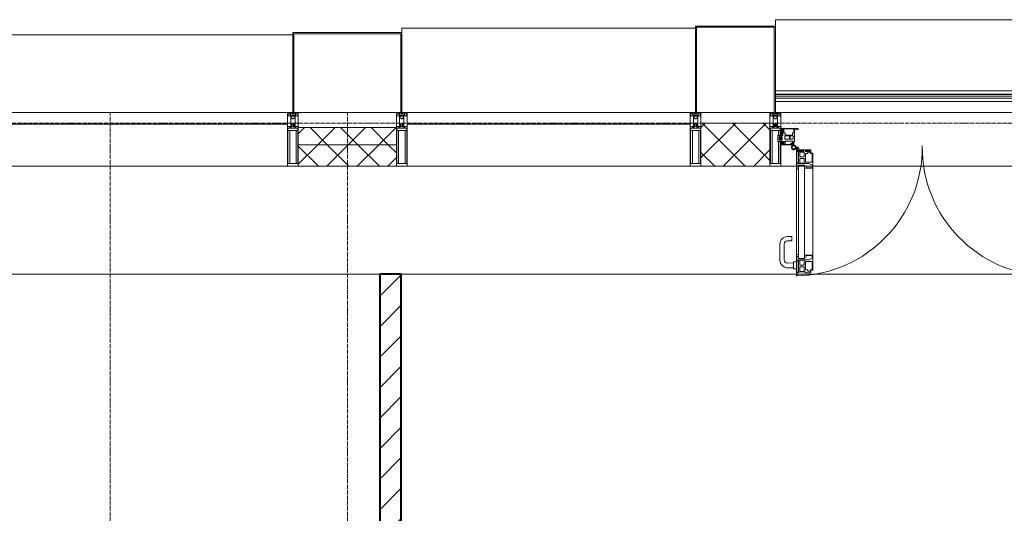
# Model space of a CAD drawing. Header units: millimetres. Extents: x 5617 to 143375, y 7718 to 186221.
# Tile 55 of 106: x 44487 to 49053, y 31290 to 33580. Entities that reach past the tile are written whole.
import ezdxf

# ---------------------------------------------------------------- set-up
doc = ezdxf.new("R2010")
doc.units = ezdxf.units.MM
doc.linetypes.add('ADSK_Линия сетки', pattern=[25, 20, -2.5, 0, -2.5])
doc.linetypes.add('Линия сетки', pattern=[25, 20, -2.5, 0, -2.5])
for name, color, linetype, lineweight in [('Двери', 7, 'Continuous', 18), ('Импосты витража', 7, 'Continuous', 18), ('Колонны', 7, 'Continuous', 18), ('Ограждение', 7, 'Continuous', 18), ('Оси', 7, 'Continuous', 9), ('Панели витража', 7, 'Continuous', 18), ('Перекрытия', 7, 'Continuous', 18), ('Поручни', 7, 'Continuous', 18), ('Стены разрез', 7, 'Continuous', 40), ('Стены штриховка', 7, 'Continuous', 40), ('Элементы узлов', 7, 'Continuous', 18)]:
    doc.layers.add(name, color=color, linetype=linetype, lineweight=lineweight)
pattern_1 = [(45, (0, 0), (-70.71068, 70.71068), []), (135, (0, 0), (-70.71068, -70.71068), [])]

# ---------------------------------------------------------------- blocks, each defined once
blk = doc.blocks.new('135_SLK_K4_AR_rvt-1-МКСС_К4_L08_28_500_')
at = {"layer": 'Стены разрез', "lineweight": 9, "true_color": 0xaaaaaa}
h = blk.add_hatch(dxfattribs=at)
h.set_pattern_fill('FP_3', color=253, style=0, pattern_type=2)
h.set_pattern_definition([(45, (0, 0), (-70.71068, 70.71068), [])])
h.paths.add_polyline_path([(104600, 26400), (104600, 27000), (104500, 27000), (104500, 26400)])
h.paths.add_polyline_path([(104500, 28000), (104600, 28000), (104600, 29000), (104500, 29000), (104500, 28850)])
h.paths.add_polyline_path([(104500, 29900), (104600, 29900), (104600, 32400), (104500, 32400), (104500, 31326.8)])
at = {"layer": 'Перекрытия', "color": 253, "true_color": 0xaaaaaa}
for p, q in [((104500, 32400), (100700, 32400)), ((106432.5, 32400), (104600, 32400)), ((106436.7, 32400), (106434.6, 32400)), ((107594.9, 32400), (106437.6, 32400))]:
    blk.add_line(p, q, dxfattribs=at)
at = {"layer": 'Стены разрез', "color": 253, "true_color": 0xaaaaaa}
for p, q in [((104500, 32400), (104500, 29900)), ((104600, 32400), (104500, 32400)), ((104600, 29900), (104600, 32400))]:
    blk.add_line(p, q, dxfattribs=at)
blk = doc.blocks.new('A_PAN_ALU_Door_Double - EXT_1_Double_EQ-7513418-МКСС_К4_L08_28_500_')
at = {"layer": 'Двери', "color": 253, "lineweight": 5, "true_color": 0xaaaaaa}
for p, q in [((-575.1, -160.7), (-585.4, -160.7)), ((-583.7, -164.2), (-583.7, -262.2)), ((-581.6, -179.2), (-581.6, -164.2)), ((-581.6, -164.2), (-578.6, -164.2)), ((-572.9, -179.2), (-581.6, -179.2)), ((-581.6, -233.4), (-581.6, -180.9)), ((-581.6, -180.9), (-574.6, -180.9)), ((-578.6, -164.2), (-578.6, -174.5)), ((-575.5, -177.5), (-551.3, -177.5)), ((-575.1, -165.6), (-575.1, -160.7)), ((-572.4, -165.6), (-575.1, -165.6)), ((-574.6, -180.9), (-574.6, -233.4)), ((-572.9, -182.2), (-572.9, -179.2)), ((-551.3, -182.2), (-572.9, -182.2)), ((-572.4, -173.3), (-572.4, -165.6)), ((-517.1, -173.3), (-572.4, -173.3)), ((-551.3, -177.5), (-551.3, -182.2)), ((-543.6, -182.2), (-543.6, -176.7)), ((-543.6, -176.7), (-518.6, -176.7)), ((-518.6, -182.2), (-543.6, -182.2)), ((-518.6, -176.7), (-518.6, -182.2)), ((-517.1, -189.3), (-517.1, -173.3)), ((517.1, -173.3), (572.4, -173.3)), ((517.1, -189.3), (517.1, -173.3)), ((518.6, -176.7), (518.6, -182.2)), ((543.6, -176.7), (518.6, -176.7)), ((518.6, -182.2), (543.6, -182.2)), ((543.6, -182.2), (543.6, -176.7)), ((551.3, -177.5), (551.3, -182.2)), ((575.5, -177.5), (551.3, -177.5)), ((551.3, -182.2), (572.9, -182.2)), ((572.4, -165.6), (575.1, -165.6)), ((572.4, -173.3), (572.4, -165.6)), ((572.9, -179.2), (581.6, -179.2)), ((572.9, -182.2), (572.9, -179.2)), ((574.6, -180.9), (574.6, -233.4)), ((581.6, -180.9), (574.6, -180.9)), ((575.1, -160.7), (585.4, -160.7)), ((575.1, -165.6), (575.1, -160.7)), ((581.6, -164.2), (578.6, -164.2)), ((578.6, -164.2), (578.6, -174.5)), ((581.6, -179.2), (581.6, -164.2)), ((581.6, -233.4), (581.6, -180.9)), ((583.7, -164.2), (583.7, -262.2)), ((-567.6, -186.7), (-566.1, -184)), ((-567.6, -205.7), (-567.6, -186.7)), ((-547.7, -205.7), (-567.6, -205.7)), ((-567.6, -232.6), (-567.6, -213.6)), ((-567.6, -213.6), (-547.7, -213.6)), ((-566.1, -184), (-547.7, -184)), ((-547.7, -184), (-547.7, -205.7)), ((-547.7, -213.6), (-547.7, -235.3)), ((-541.3, -230.6), (-541.3, -191)), ((-541.3, -191), (-531.2, -191)), ((-531.2, -191), (-531.2, -184.4)), ((-531.2, -184.4), (-518.8, -184.4)), ((-518.8, -184.4), (-518.8, -191)), ((-518.8, -191), (-510.6, -191)), ((-508.2, -189.3), (-517.1, -189.3)), ((-510.6, -191), (-510.6, -230.6)), ((-508.2, -259.2), (-508.2, -189.3)), ((508.2, -189.3), (517.1, -189.3)), ((508.2, -259.2), (508.2, -189.3)), ((510.6, -191), (510.6, -230.6)), ((518.8, -191), (510.6, -191)), ((518.8, -184.4), (518.8, -191)), ((531.2, -184.4), (518.8, -184.4)), ((531.2, -191), (531.2, -184.4)), ((541.3, -191), (531.2, -191)), ((541.3, -230.6), (541.3, -191)), ((547.7, -184), (547.7, -205.7)), ((566.1, -184), (547.7, -184)), ((547.7, -205.7), (567.6, -205.7)), ((567.6, -213.6), (547.7, -213.6)), ((547.7, -213.6), (547.7, -235.3)), ((567.6, -186.7), (566.1, -184)), ((567.6, -205.7), (567.6, -186.7)), ((567.6, -232.6), (567.6, -213.6)), ((-583.7, -244.2), (-583.7, -677.3)), ((-583.7, -262.2), (-574.6, -262.2)), ((-574.6, -233.4), (-581.6, -233.4)), ((-581.6, -253.1), (-581.6, -235.1)), ((-581.6, -235.1), (-575.4, -235.1)), ((-574.6, -253.1), (-581.6, -253.1)), ((-575.4, -235.1), (-575.4, -237.1)), ((-575.4, -237.1), (-526.4, -237.1)), ((-574.6, -244.2), (-546, -244.2)), ((-574.6, -244.2), (-574.6, -677.3)), ((-574.6, -262.2), (-574.6, -253.1)), ((-566.1, -235.3), (-567.6, -232.6)), ((-547.7, -235.3), (-566.1, -235.3)), ((-546, -677.3), (-546, -244.2)), ((-539.3, -249.6), (-546, -249.6)), ((-546, -249.6), (-546, -259.2)), ((-546, -259.2), (-508.2, -259.2)), ((-510.6, -230.6), (-541.3, -230.6)), ((-537.1, -255.7), (-539.3, -249.6)), ((-537.1, -257.7), (-537.1, -255.7)), ((-510.6, -257.7), (-537.1, -257.7)), ((-526.4, -237.1), (-510.6, -244.7)), ((-510.6, -244.7), (-510.6, -257.7)), ((-508.2, -662.3), (-508.2, -259.2)), ((546, -259.2), (508.2, -259.2)), ((508.2, -662.3), (508.2, -259.2)), ((510.6, -230.6), (541.3, -230.6)), ((526.4, -237.1), (510.6, -244.7)), ((510.6, -244.7), (510.6, -257.7)), ((510.6, -257.7), (537.1, -257.7)), ((575.4, -237.1), (526.4, -237.1)), ((537.1, -255.7), (539.3, -249.6)), ((537.1, -257.7), (537.1, -255.7)), ((539.3, -249.6), (546, -249.6)), ((546, -677.3), (546, -244.2)), ((574.6, -244.2), (546, -244.2)), ((546, -249.6), (546, -259.2)), ((547.7, -235.3), (566.1, -235.3)), ((566.1, -235.3), (567.6, -232.6)), ((574.6, -233.4), (581.6, -233.4)), ((574.6, -244.2), (574.6, -677.3)), ((574.6, -253.1), (581.6, -253.1)), ((574.6, -262.2), (574.6, -253.1)), ((583.7, -262.2), (574.6, -262.2)), ((575.4, -235.1), (575.4, -237.1)), ((581.6, -235.1), (575.4, -235.1)), ((581.6, -253.1), (581.6, -235.1)), ((583.7, -244.2), (583.7, -677.3)), ((-574.6, -659.3), (-583.7, -659.3)), ((-583.7, -659.3), (-583.7, -758.9)), ((-574.6, -659.3), (-583.7, -659.3)), ((-583.7, -659.3), (-583.7, -758.9)), ((-581.6, -686.5), (-581.6, -668.4)), ((-581.6, -668.4), (-574.6, -668.4)), ((-581.6, -686.5), (-581.6, -668.4)), ((-581.6, -668.4), (-574.6, -668.4)), ((-526.4, -684.5), (-575.4, -684.5)), ((-575.4, -684.5), (-575.4, -686.5)), ((-526.4, -684.5), (-575.4, -684.5)), ((-575.4, -684.5), (-575.4, -686.5)), ((-574.6, -668.4), (-574.6, -659.3)), ((-574.6, -668.4), (-574.6, -659.3)), ((-574.6, -677.3), (-546, -677.3)), ((-508.2, -662.3), (-546, -662.3)), ((-546, -662.3), (-546, -672)), ((-508.2, -662.3), (-546, -662.3)), ((-546, -662.3), (-546, -672)), ((-546, -672), (-539.3, -672)), ((-546, -672), (-539.3, -672)), ((-539.3, -672), (-537.1, -665.9)), ((-539.3, -672), (-537.1, -665.9)), ((-537.1, -665.9), (-537.1, -663.8)), ((-537.1, -663.8), (-510.6, -663.8)), ((-537.1, -665.9), (-537.1, -663.8)), ((-537.1, -663.8), (-510.6, -663.8)), ((-510.6, -676.8), (-526.4, -684.5)), ((-510.6, -676.8), (-526.4, -684.5)), ((-510.6, -663.8), (-510.6, -676.8)), ((-510.6, -663.8), (-510.6, -676.8)), ((-508.2, -732.3), (-508.2, -662.3)), ((-508.2, -732.3), (-508.2, -662.3)), ((508.2, -662.3), (546, -662.3)), ((508.2, -732.3), (508.2, -662.3)), ((508.2, -662.3), (546, -662.3)), ((508.2, -732.3), (508.2, -662.3)), ((510.6, -663.8), (510.6, -676.8)), ((537.1, -663.8), (510.6, -663.8)), ((510.6, -663.8), (510.6, -676.8)), ((537.1, -663.8), (510.6, -663.8)), ((510.6, -676.8), (526.4, -684.5)), ((510.6, -676.8), (526.4, -684.5)), ((526.4, -684.5), (575.4, -684.5)), ((526.4, -684.5), (575.4, -684.5)), ((537.1, -665.9), (537.1, -663.8)), ((537.1, -665.9), (537.1, -663.8)), ((539.3, -672), (537.1, -665.9)), ((539.3, -672), (537.1, -665.9)), ((546, -672), (539.3, -672)), ((546, -672), (539.3, -672)), ((546, -662.3), (546, -672)), ((546, -662.3), (546, -672)), ((574.6, -677.3), (546, -677.3)), ((574.6, -659.3), (583.7, -659.3)), ((574.6, -668.4), (574.6, -659.3)), ((574.6, -659.3), (583.7, -659.3)), ((574.6, -668.4), (574.6, -659.3)), ((581.6, -668.4), (574.6, -668.4)), ((581.6, -668.4), (574.6, -668.4)), ((575.4, -684.5), (575.4, -686.5)), ((575.4, -684.5), (575.4, -686.5)), ((581.6, -686.5), (581.6, -668.4)), ((581.6, -686.5), (581.6, -668.4)), ((583.7, -659.3), (583.7, -758.9)), ((583.7, -659.3), (583.7, -758.9)), ((-575.4, -686.5), (-581.6, -686.5)), ((-575.4, -686.5), (-581.6, -686.5)), ((-581.6, -740.6), (-581.6, -688.2)), ((-581.6, -688.2), (-574.6, -688.2)), ((-581.6, -740.6), (-581.6, -688.2)), ((-581.6, -688.2), (-574.6, -688.2)), ((-574.6, -688.2), (-574.6, -740.6)), ((-574.6, -688.2), (-574.6, -740.6)), ((-567.6, -688.9), (-566.1, -686.3)), ((-567.6, -688.9), (-566.1, -686.3)), ((-567.6, -708), (-567.6, -688.9)), ((-567.6, -708), (-567.6, -688.9)), ((-547.7, -708), (-567.6, -708)), ((-547.7, -708), (-567.6, -708)), ((-567.6, -734.8), (-567.6, -715.8)), ((-567.6, -715.8), (-547.7, -715.8)), ((-567.6, -734.8), (-567.6, -715.8)), ((-567.6, -715.8), (-547.7, -715.8)), ((-566.1, -686.3), (-547.7, -686.3)), ((-566.1, -686.3), (-547.7, -686.3)), ((-547.7, -686.3), (-547.7, -708)), ((-547.7, -686.3), (-547.7, -708)), ((-547.7, -715.8), (-547.7, -737.5)), ((-547.7, -715.8), (-547.7, -737.5)), ((-541.3, -730.5), (-541.3, -691)), ((-541.3, -691), (-510.6, -691)), ((-541.3, -730.5), (-541.3, -691)), ((-541.3, -691), (-510.6, -691)), ((-531.2, -730.5), (-541.3, -730.5)), ((-531.2, -730.5), (-541.3, -730.5)), ((-531.2, -737.1), (-531.2, -730.5)), ((-531.2, -737.1), (-531.2, -730.5)), ((-510.6, -730.6), (-518.8, -730.6)), ((-518.8, -730.6), (-518.8, -737.1)), ((-510.6, -730.6), (-518.8, -730.6)), ((-518.8, -730.6), (-518.8, -737.1)), ((-510.6, -691), (-510.6, -730.6)), ((-510.6, -691), (-510.6, -730.6)), ((541.3, -691), (510.6, -691)), ((510.6, -691), (510.6, -730.6)), ((541.3, -691), (510.6, -691)), ((510.6, -691), (510.6, -730.6)), ((510.6, -730.6), (518.8, -730.6)), ((510.6, -730.6), (518.8, -730.6)), ((518.8, -730.6), (518.8, -737.1)), ((518.8, -730.6), (518.8, -737.1)), ((531.2, -730.5), (541.3, -730.5)), ((531.2, -737.1), (531.2, -730.5)), ((531.2, -730.5), (541.3, -730.5)), ((531.2, -737.1), (531.2, -730.5)), ((541.3, -730.5), (541.3, -691)), ((541.3, -730.5), (541.3, -691)), ((547.7, -686.3), (547.7, -708)), ((566.1, -686.3), (547.7, -686.3)), ((547.7, -686.3), (547.7, -708)), ((566.1, -686.3), (547.7, -686.3)), ((547.7, -708), (567.6, -708)), ((547.7, -708), (567.6, -708)), ((567.6, -715.8), (547.7, -715.8)), ((547.7, -715.8), (547.7, -737.5)), ((567.6, -715.8), (547.7, -715.8)), ((547.7, -715.8), (547.7, -737.5)), ((567.6, -688.9), (566.1, -686.3)), ((567.6, -688.9), (566.1, -686.3)), ((567.6, -708), (567.6, -688.9)), ((567.6, -708), (567.6, -688.9)), ((567.6, -734.8), (567.6, -715.8)), ((567.6, -734.8), (567.6, -715.8)), ((581.6, -688.2), (574.6, -688.2)), ((574.6, -688.2), (574.6, -740.6)), ((581.6, -688.2), (574.6, -688.2)), ((574.6, -688.2), (574.6, -740.6)), ((575.4, -686.5), (581.6, -686.5)), ((575.4, -686.5), (581.6, -686.5)), ((581.6, -740.6), (581.6, -688.2)), ((581.6, -740.6), (581.6, -688.2)), ((-583.7, -758.9), (-578.6, -758.9)), ((-583.7, -758.9), (-578.6, -758.9)), ((-574.6, -740.6), (-581.6, -740.6)), ((-574.6, -740.6), (-581.6, -740.6)), ((-581.6, -750.3), (-581.6, -742.3)), ((-581.6, -742.3), (-572.9, -742.3)), ((-581.6, -750.3), (-581.6, -742.3)), ((-581.6, -742.3), (-572.9, -742.3)), ((-579.8, -750.3), (-581.6, -750.3)), ((-579.8, -750.3), (-581.6, -750.3)), ((-578.6, -748.9), (-579.8, -748.9)), ((-579.8, -748.9), (-579.8, -750.3)), ((-578.6, -748.9), (-579.8, -748.9)), ((-579.8, -748.9), (-579.8, -750.3)), ((-578.6, -758.9), (-578.6, -748.9)), ((-578.6, -758.9), (-578.6, -748.9)), ((-572.9, -742.3), (-572.9, -739.3)), ((-572.9, -739.3), (-543.6, -739.3)), ((-572.9, -742.3), (-572.9, -739.3)), ((-572.9, -739.3), (-543.6, -739.3)), ((-566.1, -737.5), (-567.6, -734.8)), ((-566.1, -737.5), (-567.6, -734.8)), ((-547.7, -737.5), (-566.1, -737.5)), ((-547.7, -737.5), (-566.1, -737.5)), ((-543.6, -739.3), (-543.6, -744.8)), ((-543.6, -739.3), (-543.6, -744.8)), ((-543.6, -744.8), (-518.6, -744.8)), ((-543.6, -744.8), (-518.6, -744.8)), ((-518.8, -737.1), (-531.2, -737.1)), ((-518.8, -737.1), (-531.2, -737.1)), ((-518.6, -744.8), (-518.6, -741.8)), ((-518.6, -741.8), (-517.1, -741.8)), ((-518.6, -744.8), (-518.6, -741.8)), ((-518.6, -741.8), (-517.1, -741.8)), ((-517.1, -741.8), (-517.1, -732.3)), ((-517.1, -732.3), (-508.2, -732.3)), ((-517.1, -741.8), (-517.1, -732.3)), ((-517.1, -732.3), (-508.2, -732.3)), ((517.1, -732.3), (508.2, -732.3)), ((517.1, -732.3), (508.2, -732.3)), ((517.1, -741.8), (517.1, -732.3)), ((517.1, -741.8), (517.1, -732.3)), ((518.6, -741.8), (517.1, -741.8)), ((518.6, -741.8), (517.1, -741.8)), ((518.6, -744.8), (518.6, -741.8)), ((518.6, -744.8), (518.6, -741.8)), ((543.6, -744.8), (518.6, -744.8)), ((543.6, -744.8), (518.6, -744.8)), ((518.8, -737.1), (531.2, -737.1)), ((518.8, -737.1), (531.2, -737.1)), ((543.6, -739.3), (543.6, -744.8)), ((572.9, -739.3), (543.6, -739.3)), ((543.6, -739.3), (543.6, -744.8)), ((572.9, -739.3), (543.6, -739.3)), ((547.7, -737.5), (566.1, -737.5)), ((547.7, -737.5), (566.1, -737.5)), ((566.1, -737.5), (567.6, -734.8)), ((566.1, -737.5), (567.6, -734.8)), ((572.9, -742.3), (572.9, -739.3)), ((572.9, -742.3), (572.9, -739.3)), ((581.6, -742.3), (572.9, -742.3)), ((581.6, -742.3), (572.9, -742.3)), ((574.6, -740.6), (581.6, -740.6)), ((574.6, -740.6), (581.6, -740.6)), ((578.6, -748.9), (579.8, -748.9)), ((578.6, -758.9), (578.6, -748.9)), ((578.6, -748.9), (579.8, -748.9)), ((578.6, -758.9), (578.6, -748.9)), ((583.7, -758.9), (578.6, -758.9)), ((583.7, -758.9), (578.6, -758.9)), ((579.8, -748.9), (579.8, -750.3)), ((579.8, -748.9), (579.8, -750.3)), ((579.8, -750.3), (581.6, -750.3)), ((579.8, -750.3), (581.6, -750.3)), ((581.6, -750.3), (581.6, -742.3)), ((581.6, -750.3), (581.6, -742.3))]:
    blk.add_line(p, q, dxfattribs=at)
at = {"layer": 'Двери', "lineweight": 5}
for p, q in [((-625.1, -576.5), (-605.1, -576.5)), ((-605.1, -576.5), (-605.1, -596.5)), ((625.1, -576.5), (605.1, -576.5)), ((605.1, -576.5), (605.1, -596.5)), ((-660.1, -685.7), (-660.1, -611.5)), ((-640.1, -611.5), (-640.1, -683.8)), ((-605.1, -596.5), (-625.1, -596.5)), ((605.1, -596.5), (625.1, -596.5)), ((640.1, -611.5), (640.1, -683.8)), ((660.1, -685.7), (660.1, -611.5)), ((-597.6, -721.7), (-626.4, -720.7)), ((-624.5, -698.8), (-597.6, -697.7)), ((-597.6, -723.5), (-597.6, -696)), ((-595.1, -693.5), (-583.6, -693.5)), ((-583.6, -726), (-595.1, -726)), ((595.1, -693.5), (583.6, -693.5)), ((583.6, -726), (595.1, -726)), ((597.6, -723.5), (597.6, -696)), ((624.5, -698.8), (597.6, -697.7)), ((597.6, -721.7), (626.4, -720.7))]:
    blk.add_line(p, q, dxfattribs=at)
at = {"layer": 'Двери', "color": 253, "lineweight": 5, "true_color": 0xaaaaaa}
for centre, radius, start, end in [((-596.2, -162.7), 11, 9.9716, 343.953), ((-596.2, -162.6), 8, 90, 270), ((-596.2, -162.6), 8, 270, 90), ((-583.7, -166.3), 2.03, 90, 163.9279), ((-575.5, -174.5), 3, 180, 270), ((575.5, -174.5), 3, 270, 0), ((583.7, -166.3), 2.03, 16.0721, 90), ((596.2, -162.7), 11, 196.047, 170.0284), ((596.2, -162.6), 8, 90, 270), ((596.2, -162.6), 8, 270, 90)]:
    blk.add_arc(centre, radius, start, end, dxfattribs=at)
at = {"layer": 'Двери', "color": 254, "lineweight": 5, "true_color": 0xd4d4d4}
for centre, start, end in [((-596.2, -162.6), 270.9387, 0.704), ((596.2, -162.6), 179.296, 269.0613)]:
    blk.add_arc(centre, 596.2, start, end, dxfattribs=at)
at = {"layer": 'Двери', "lineweight": 5}
for centre, radius, start, end in [((-625.1, -611.5), 35, 90, 180), ((625.1, -611.5), 35, 0, 90), ((-625.1, -611.5), 15, 90, 180), ((625.1, -611.5), 15, 0, 90), ((-625.1, -683.8), 15, 180, 272.1944), ((625.1, -683.8), 15, 267.8056, 0), ((-625.1, -685.7), 35, 180, 267.8055), ((-595.1, -696), 2.5, 90, 180), ((-595.1, -723.5), 2.5, 180, 270), ((595.1, -696), 2.5, 0, 90), ((595.1, -723.5), 2.5, 270, 0), ((625.1, -685.7), 35, 272.1945, 0)]:
    blk.add_arc(centre, radius, start, end, dxfattribs=at)
at = {"layer": 'Панели витража', "color": 253, "lineweight": 5, "true_color": 0xaaaaaa}
for p, q in [((-654.3, -79.5), (-654.3, -74.5)), ((-654.3, -74.5), (-575.3, -74.5)), ((-652.8, -79.5), (-654.3, -79.5)), ((-652.8, -76.7), (-652.8, -79.5)), ((-646.3, -76.7), (-652.8, -76.7)), ((-651.2, -76.7), (-651.2, -106.6)), ((-646.3, -106.6), (-646.3, -76.7)), ((-592, -76.3), (-642.4, -76.3)), ((-642.4, -76.3), (-642.4, -95.5)), ((-596.2, -95.5), (-596.2, -76.2)), ((-595.8, -89), (-595, -88.2)), ((-595.8, -95.5), (-595.8, -89)), ((-595, -83.1), (-592, -83.1)), ((-595, -88.2), (-595, -83.1)), ((-593.3, -84.8), (-593.3, -136.5)), ((-590.3, -84.8), (-593.3, -84.8)), ((-592, -83.1), (-592, -76.3)), ((-590.3, -76.5), (-590.3, -84.8)), ((-583.9, -76.5), (-590.3, -76.5)), ((-583.9, -79.5), (-583.9, -76.5)), ((-575.3, -79.5), (-583.9, -79.5)), ((-575.3, -74.5), (-575.3, -79.5)), ((575.3, -74.5), (654.3, -74.5)), ((575.3, -79.5), (575.3, -74.5)), ((583.9, -79.5), (575.3, -79.5)), ((583.9, -76.5), (583.9, -79.5)), ((590.3, -76.5), (583.9, -76.5)), ((590.3, -84.8), (590.3, -76.5)), ((593.3, -84.8), (590.3, -84.8)), ((592, -76.3), (592, -83.1)), ((642.4, -76.3), (592, -76.3)), ((592, -83.1), (595, -83.1)), ((593.3, -136.5), (593.3, -84.8)), ((595, -83.1), (595, -88.2)), ((595, -88.2), (595.8, -89)), ((595.8, -89), (595.8, -95.5)), ((596.2, -76.2), (596.2, -95.5)), ((642.4, -95.5), (642.4, -76.3)), ((646.3, -76.7), (646.3, -106.6)), ((652.8, -76.7), (646.3, -76.7)), ((651.2, -106.6), (651.2, -76.7)), ((652.8, -79.5), (652.8, -76.7)), ((654.3, -79.5), (652.8, -79.5)), ((654.3, -74.5), (654.3, -79.5)), ((-669.2, -106.6), (-660.2, -106.6)), ((-669.2, -135.1), (-669.2, -106.6)), ((-645.9, -135.1), (-669.2, -135.1)), ((-664.2, -113.4), (-664.2, -128.4)), ((-649.2, -113.4), (-664.2, -113.4)), ((-664.2, -128.4), (-649.2, -128.4)), ((-660.2, -106.6), (-660.2, -110.1)), ((-660.2, -110.1), (-653.3, -110.1)), ((-653.3, -106.6), (-646.3, -106.6)), ((-653.3, -110.1), (-653.3, -106.6)), ((-651.2, -113.4), (-651.2, -128.4)), ((-651.2, -135.1), (-651.2, -148.5)), ((-649.2, -128.4), (-649.2, -113.4)), ((-645.9, -148.5), (-645.9, -135.1)), ((-644.3, -134.5), (-644.3, -148.2)), ((-637.3, -134.5), (-644.3, -134.5)), ((-642.4, -95.5), (-635.3, -95.5)), ((-637.8, -108.8), (-637.8, -125)), ((-615.2, -108.8), (-637.8, -108.8)), ((-637.8, -125), (-615.2, -125)), ((-637.3, -148.2), (-637.3, -134.5)), ((-635.9, -134.2), (-635.9, -148.4)), ((-601.9, -134.2), (-635.9, -134.2)), ((-635.3, -95.5), (-635.3, -105)), ((-635.3, -105), (-602.1, -105)), ((-615.2, -125), (-615.2, -108.8)), ((-613, -108.8), (-613, -125)), ((-598.7, -108.8), (-613, -108.8)), ((-613, -125), (-598.7, -125)), ((-602.1, -95.5), (-595.8, -95.5)), ((-602.1, -105), (-602.1, -95.5)), ((-601.9, -142.8), (-601.9, -134.2)), ((-600.3, -136.5), (-600.3, -150)), ((-593.3, -136.5), (-600.3, -136.5)), ((-598.7, -125), (-598.7, -108.8)), ((-596.2, -150), (-596.2, -136.5)), ((600.3, -136.5), (593.3, -136.5)), ((595.8, -95.5), (602.1, -95.5)), ((596.2, -136.5), (596.2, -150)), ((598.7, -108.8), (598.7, -125)), ((613, -108.8), (598.7, -108.8)), ((598.7, -125), (613, -125)), ((600.3, -150), (600.3, -136.5)), ((635.9, -134.2), (601.9, -134.2)), ((601.9, -134.2), (601.9, -142.8)), ((602.1, -95.5), (602.1, -105)), ((602.1, -105), (635.3, -105)), ((613, -125), (613, -108.8)), ((615.2, -108.8), (615.2, -125)), ((637.8, -108.8), (615.2, -108.8)), ((615.2, -125), (637.8, -125)), ((635.3, -95.5), (642.4, -95.5)), ((635.3, -105), (635.3, -95.5)), ((635.9, -148.4), (635.9, -134.2)), ((637.3, -134.5), (637.3, -148.2)), ((644.3, -134.5), (637.3, -134.5)), ((637.8, -125), (637.8, -108.8)), ((644.3, -148.2), (644.3, -134.5)), ((645.9, -135.1), (645.9, -148.5)), ((669.2, -135.1), (645.9, -135.1)), ((646.3, -106.6), (653.3, -106.6)), ((649.2, -113.4), (649.2, -128.4)), ((664.2, -113.4), (649.2, -113.4)), ((649.2, -128.4), (664.2, -128.4)), ((651.2, -128.4), (651.2, -113.4)), ((651.2, -148.5), (651.2, -135.1)), ((653.3, -106.6), (653.3, -110.1)), ((653.3, -110.1), (660.2, -110.1)), ((660.2, -106.6), (669.2, -106.6)), ((660.2, -110.1), (660.2, -106.6)), ((664.2, -128.4), (664.2, -113.4)), ((669.2, -106.6), (669.2, -135.1)), ((-651.2, -148.5), (-645.9, -148.5)), ((-651.2, -150), (-651.2, -148.5)), ((-600.3, -150), (-651.2, -150)), ((-644.3, -148.2), (-637.3, -148.2)), ((-635.9, -148.4), (-608.9, -148.4)), ((-608.9, -142.8), (-601.9, -142.8)), ((-608.9, -148.4), (-608.9, -142.8)), ((-607.5, -144.4), (-607.5, -148.7)), ((-601.5, -144.4), (-607.5, -144.4)), ((-607.5, -148.7), (-601.5, -148.7)), ((-601.5, -148.7), (-601.5, -144.4)), ((-600.3, -150), (-596.2, -150)), ((596.2, -150), (600.3, -150)), ((651.2, -150), (600.3, -150)), ((601.5, -144.4), (601.5, -148.7)), ((607.5, -144.4), (601.5, -144.4)), ((601.5, -148.7), (607.5, -148.7)), ((601.9, -142.8), (608.9, -142.8)), ((607.5, -148.7), (607.5, -144.4)), ((608.9, -142.8), (608.9, -148.4)), ((608.9, -148.4), (635.9, -148.4)), ((637.3, -148.2), (644.3, -148.2)), ((645.9, -148.5), (651.2, -148.5)), ((651.2, -148.5), (651.2, -150))]:
    blk.add_line(p, q, dxfattribs=at)
blk = doc.blocks.new('System Panel - A_PAN_Glass-7513417-МКСС_К4_L08_28_500_')
at = {"layer": 'Панели витража', "color": 253, "lineweight": 5, "true_color": 0xaaaaaa}
for p, q in [((656.25, 0), (-656.25, 0)), ((-656.25, 0), (-656.25, -55)), ((656.25, -55), (656.25, 0)), ((-656.25, -55), (656.25, -55))]:
    blk.add_line(p, q, dxfattribs=at)
blk = doc.blocks.new('Rectangular Mullion - R_StandardFrame_50Wx250H-5816490-МКСС_К4_L08_28_500_')
at = {"layer": 'Импосты витража', "color": 253, "lineweight": 5, "true_color": 0xaaaaaa}
for p, q in [((134740, 33150), (133427.5, 33150)), ((133500, 32900), (133427.5, 32900)), ((133537.8, 32900), (133502.1, 32900)), ((133573.2, 32900), (133544.6, 32900)), ((134592, 32900), (133575.5, 32900)), ((134622.9, 32900), (134594.3, 32900)), ((134665.4, 32900), (134629.7, 32900)), ((134740, 32900), (134667.5, 32900))]:
    blk.add_line(p, q, dxfattribs=at)
blk = doc.blocks.new('Rectangular Mullion - R_StandardFrame_50Wx250H-V80-МКСС_К4_L08_28_500_')
at = {"layer": 'Импосты витража', "color": 253, "lineweight": 5, "true_color": 0xaaaaaa}
blk.add_line((132872.5, 32900), (131560, 32900), dxfattribs=at)
blk = doc.blocks.new('Rectangular Mullion - 50Wx250H-2623690-МКСС_К4_L08_28_500_')
at = {"layer": 'Элементы узлов', "color": 253, "lineweight": 5, "true_color": 0xaaaaaa}
for p, q in [((-25, 65.2), (-25, 250)), ((-25, 250), (0, 250)), ((-23, 237.3), (0, 237.3)), ((-23, 237.3), (-23, 73.6)), ((-14.9, 84), (-14.9, 237.3)), ((25, 250), (0, 250)), ((23, 237.3), (0, 237.3)), ((14.9, 84), (14.9, 237.3)), ((23, 237.3), (23, 73.6)), ((25, 65.2), (25, 250)), ((-14, 65.2), (-25, 65.2)), ((0, 84), (-23, 84)), ((-0.5, 73.6), (-23, 73.6)), ((-14, 71.3), (-14, 65.2)), ((-10, 71.3), (-14, 71.3)), ((-10, 53), (-10, 71.3)), ((-8.7, 53), (-10, 53)), ((-10, 53), (-10, 17)), ((-8.7, 53), (-7, 54.7)), ((-7, 65.2), (-5.9, 67.3)), ((-7, 65.2), (-7, 54.7)), ((-4.1, 67.3), (-5.9, 67.3)), ((-4.1, 67.3), (-2.9, 65.1)), ((-2.9, 65.1), (-2.9, 54.6)), ((-1.3, 53), (-2.9, 54.6)), ((0, 53), (-1.3, 53)), ((0, 84), (23, 84)), ((0, 53), (1.3, 53)), ((0.5, 73.6), (23, 73.6)), ((1.3, 53), (2.9, 54.6)), ((4.1, 67.3), (2.9, 65.1)), ((2.9, 65.1), (2.9, 54.6)), ((4.1, 67.3), (5.9, 67.3)), ((7, 65.2), (5.9, 67.3)), ((7, 65.2), (7, 54.7)), ((8.7, 53), (7, 54.7)), ((8.7, 53), (10, 53)), ((10, 71.3), (14, 71.3)), ((10, 53), (10, 71.3)), ((10, 53), (10, 17)), ((14, 71.3), (14, 65.2)), ((14, 65.2), (25, 65.2)), ((-23.8, 14.6), (-25, 14.2)), ((-25, 0), (-25, 14.2)), ((-22.3, 17), (-23.8, 17)), ((-23.8, 17), (-23.8, 14.6)), ((-22.5, 10.6), (-23.8, 14.6)), ((-22.5, 10.6), (-23.7, 9.9)), ((-23.7, 1.3), (-23.7, 9.9)), ((-23.7, 1.3), (-11.8, 1.3)), ((-23.2, 10.2), (-22.5, 8)), ((-22.5, 8), (-22.5, 4.5)), ((-21.3, 4.5), (-22.5, 4.5)), ((-22.3, 17), (-22.3, 16)), ((-22.3, 16), (-21.3, 16)), ((-19, 17.6), (-21.3, 16)), ((-21.3, 4.5), (-21.3, 6.5)), ((-21.3, 6.5), (-14.2, 6.5)), ((-18.4, 16.6), (-19, 17.6)), ((-7.4, 16.6), (-18.4, 16.6)), ((-14.2, 6.5), (-14.2, 4.5)), ((-13.2, 4.5), (-14.2, 4.5)), ((-13.2, 4.5), (-12.2, 7.2)), ((-12.7, 7.6), (-11.3, 11.4)), ((-12.7, 7.6), (-11.8, 6.9)), ((-12.2, 9), (-12.2, 14.8)), ((-12.2, 14.8), (0, 14.8)), ((-11.8, 1.3), (-11.8, 6.9)), ((-10.5, 11.2), (-11.3, 11.4)), ((-10.5, 1.5), (-10.5, 11.2)), ((-4.8, 1.5), (-10.5, 1.5)), ((-10, 17), (-7.5, 17)), ((-8.5, 23), (-1.5, 30)), ((-8.5, 18.5), (-8.5, 23)), ((-7.5, 18.5), (-8.5, 18.5)), ((-7.5, 17), (-7.5, 18.5)), ((-7.4, 18), (-7.4, 16.6)), ((-2.6, 18), (-7.4, 18)), ((0, 8), (-4.8, 8)), ((-4.8, 1.5), (-4.8, 8)), ((-2.6, 18), (-2.6, 16.8)), ((-2.6, 16.8), (0, 16.8)), ((-1.5, 30), (0, 30)), ((1.5, 30), (0, 30)), ((2.6, 16.8), (0, 16.8)), ((0, 14.8), (0, 16.8)), ((0, 14.8), (0, 16.8)), ((12.2, 14.8), (0, 14.8)), ((0, 0), (0, 8)), ((0, 8), (4.8, 8)), ((0, 0), (0, 8)), ((8.5, 23), (1.5, 30)), ((2.6, 18), (2.6, 16.8)), ((2.6, 18), (7.4, 18)), ((4.8, 1.5), (4.8, 8)), ((4.8, 1.5), (10.5, 1.5)), ((7.4, 18), (7.4, 16.6)), ((7.4, 16.6), (18.4, 16.6)), ((7.5, 18.5), (8.5, 18.5)), ((7.5, 17), (7.5, 18.5)), ((10, 17), (7.5, 17)), ((8.5, 18.5), (8.5, 23)), ((10.5, 11.2), (11.3, 11.4)), ((10.5, 1.5), (10.5, 11.2)), ((12.7, 7.6), (11.3, 11.4)), ((12.7, 7.6), (11.8, 6.9)), ((11.8, 1.3), (11.8, 6.9)), ((23.7, 1.3), (11.8, 1.3)), ((12.2, 9), (12.2, 14.8)), ((13.2, 4.5), (12.2, 7.2)), ((13.2, 4.5), (14.2, 4.5)), ((21.3, 6.5), (14.2, 6.5)), ((14.2, 6.5), (14.2, 4.5)), ((18.4, 16.6), (19, 17.6)), ((19, 17.6), (21.3, 16)), ((22.3, 16), (21.3, 16)), ((21.3, 4.5), (21.3, 6.5)), ((21.3, 4.5), (22.5, 4.5)), ((22.3, 17), (22.3, 16)), ((22.3, 17), (23.8, 17)), ((22.5, 10.6), (23.8, 14.6)), ((22.5, 10.6), (23.7, 9.9)), ((23.2, 10.2), (22.5, 8)), ((22.5, 8), (22.5, 4.5)), ((23.7, 1.3), (23.7, 9.9)), ((23.8, 17), (23.8, 14.6)), ((23.8, 14.6), (25, 14.2)), ((25, 0), (25, 14.2)), ((-25, 0), (0, 0)), ((25, 0), (0, 0))]:
    blk.add_line(p, q, dxfattribs=at)
for centre, start, end in [((-0.5, 73.1), 360, 90), ((0.5, 73.1), 90, 180)]:
    blk.add_arc(centre, 0.5, start, end, dxfattribs=at)
blk = doc.blocks.new('Rectangular Mullion - R_StandardFrame_50Wx250H-V79-МКСС_К4_L08_28_500_')
at = {"layer": 'Импосты витража', "color": 253, "lineweight": 5, "true_color": 0xaaaaaa}
for p, q in [((-25, 0), (-25, 250)), ((-25, 250), (25, 250)), ((25, 250), (25, 0)), ((0, 0), (-25, 0)), ((25, 0), (5, 0))]:
    blk.add_line(p, q, dxfattribs=at)
blk = doc.blocks.new('Rectangular Mullion - R_StandardFrame_50Wx250H-7511672-МКСС_К4_L08_28_500_')
at = {"layer": 'Импосты витража', "color": 253, "lineweight": 5, "true_color": 0xaaaaaa}
for p, q in [((-25, 0), (-25, 250)), ((-25, 250), (25, 250)), ((25, 250), (25, 0)), ((-5, 0), (-25, 0)), ((25, 0), (0, 0))]:
    blk.add_line(p, q, dxfattribs=at)
blk = doc.blocks.new('Rectangular Mullion - 50Wx250H-V65-МКСС_К4_L08_28_500_')
at = {"layer": 'Элементы узлов', "color": 253, "lineweight": 5, "true_color": 0xaaaaaa}
for p, q in [((-25, 65.2), (-25, 250)), ((-25, 250), (0, 250)), ((-23, 237.3), (0, 237.3)), ((-23, 237.3), (-23, 73.6)), ((-14.9, 84), (-14.9, 237.3)), ((25, 250), (0, 250)), ((23, 237.3), (0, 237.3)), ((14.9, 135.1), (14.9, 237.3)), ((23, 237.3), (23, 135.1)), ((25, 135.1), (25, 250)), ((14.9, 84), (14.9, 106.6)), ((23, 128.4), (23, 113.4)), ((23, 110.1), (23, 73.6)), ((25, 113.4), (25, 128.4)), ((25, 65.2), (25, 110.1)), ((-14, 65.2), (-25, 65.2)), ((0, 84), (-23, 84)), ((-0.5, 73.6), (-23, 73.6)), ((-14, 71.3), (-14, 65.2)), ((-10, 71.3), (-14, 71.3)), ((-10, 53), (-10, 71.3)), ((-8.7, 53), (-10, 53)), ((-10, 53), (-10, 17)), ((-8.7, 53), (-7, 54.7)), ((-7, 65.2), (-5.9, 67.3)), ((-7, 65.2), (-7, 54.7)), ((-4.1, 67.3), (-5.9, 67.3)), ((-4.1, 67.3), (-2.9, 65.1)), ((-2.9, 65.1), (-2.9, 54.6)), ((-1.3, 53), (-2.9, 54.6)), ((0, 53), (-1.3, 53)), ((0, 84), (23, 84)), ((0, 53), (1.3, 53)), ((0.5, 73.6), (23, 73.6)), ((1.3, 53), (2.9, 54.6)), ((4.1, 67.3), (2.9, 65.1)), ((2.9, 65.1), (2.9, 54.6)), ((4.1, 67.3), (5.9, 67.3)), ((7, 65.2), (5.9, 67.3)), ((7, 65.2), (7, 54.7)), ((8.7, 53), (7, 54.7)), ((8.7, 53), (10, 53)), ((10, 71.3), (14, 71.3)), ((10, 53), (10, 71.3)), ((10, 53), (10, 17)), ((14, 71.3), (14, 65.2)), ((14, 65.2), (25, 65.2)), ((-23.8, 14.6), (-25, 14.2)), ((-25, 0), (-25, 14.2)), ((-22.3, 17), (-23.8, 17)), ((-23.8, 17), (-23.8, 14.6)), ((-22.5, 10.6), (-23.8, 14.6)), ((-22.5, 10.6), (-23.7, 9.9)), ((-23.7, 1.3), (-23.7, 9.9)), ((-23.7, 1.3), (-11.8, 1.3)), ((-23.2, 10.2), (-22.5, 8)), ((-22.5, 8), (-22.5, 4.5)), ((-21.3, 4.5), (-22.5, 4.5)), ((-22.3, 17), (-22.3, 16)), ((-22.3, 16), (-21.3, 16)), ((-19, 17.6), (-21.3, 16)), ((-21.3, 4.5), (-21.3, 6.5)), ((-21.3, 6.5), (-14.2, 6.5)), ((-18.4, 16.6), (-19, 17.6)), ((-7.4, 16.6), (-18.4, 16.6)), ((-14.2, 6.5), (-14.2, 4.5)), ((-13.2, 4.5), (-14.2, 4.5)), ((-13.2, 4.5), (-12.2, 7.2)), ((-12.7, 7.6), (-11.3, 11.4)), ((-12.7, 7.6), (-11.8, 6.9)), ((-12.2, 9), (-12.2, 14.8)), ((-12.2, 14.8), (0, 14.8)), ((-11.8, 1.3), (-11.8, 6.9)), ((-10.5, 11.2), (-11.3, 11.4)), ((-10.5, 1.5), (-10.5, 11.2)), ((-4.8, 1.5), (-10.5, 1.5)), ((-10, 17), (-7.5, 17)), ((-8.5, 23), (-1.5, 30)), ((-8.5, 18.5), (-8.5, 23)), ((-7.5, 18.5), (-8.5, 18.5)), ((-7.5, 17), (-7.5, 18.5)), ((-7.4, 18), (-7.4, 16.6)), ((-2.6, 18), (-7.4, 18)), ((0, 8), (-4.8, 8)), ((-4.8, 1.5), (-4.8, 8)), ((-2.6, 18), (-2.6, 16.8)), ((-2.6, 16.8), (0, 16.8)), ((-1.5, 30), (0, 30)), ((1.5, 30), (0, 30)), ((2.6, 16.8), (0, 16.8)), ((0, 14.8), (0, 16.8)), ((0, 14.8), (0, 16.8)), ((12.2, 14.8), (0, 14.8)), ((0, 0), (0, 8)), ((0, 8), (4.8, 8)), ((0, 0), (0, 8)), ((8.5, 23), (1.5, 30)), ((2.6, 18), (2.6, 16.8)), ((2.6, 18), (7.4, 18)), ((4.8, 1.5), (4.8, 8)), ((4.8, 1.5), (10.5, 1.5)), ((7.4, 18), (7.4, 16.6)), ((7.4, 16.6), (18.4, 16.6)), ((7.5, 18.5), (8.5, 18.5)), ((7.5, 17), (7.5, 18.5)), ((10, 17), (7.5, 17)), ((8.5, 18.5), (8.5, 23)), ((10.5, 11.2), (11.3, 11.4)), ((10.5, 1.5), (10.5, 11.2)), ((12.7, 7.6), (11.3, 11.4)), ((12.7, 7.6), (11.8, 6.9)), ((11.8, 1.3), (11.8, 6.9)), ((23.7, 1.3), (11.8, 1.3)), ((12.2, 9), (12.2, 14.8)), ((13.2, 4.5), (12.2, 7.2)), ((13.2, 4.5), (14.2, 4.5)), ((21.3, 6.5), (14.2, 6.5)), ((14.2, 6.5), (14.2, 4.5)), ((18.4, 16.6), (19, 17.6)), ((19, 17.6), (21.3, 16)), ((22.3, 16), (21.3, 16)), ((21.3, 4.5), (21.3, 6.5)), ((21.3, 4.5), (22.5, 4.5)), ((22.3, 17), (22.3, 16)), ((22.3, 17), (23.8, 17)), ((22.5, 10.6), (23.8, 14.6)), ((22.5, 10.6), (23.7, 9.9)), ((23.2, 10.2), (22.5, 8)), ((22.5, 8), (22.5, 4.5)), ((23.7, 1.3), (23.7, 9.9)), ((23.8, 17), (23.8, 14.6)), ((23.8, 14.6), (25, 14.2)), ((25, 0), (25, 14.2)), ((-25, 0), (0, 0)), ((25, 0), (0, 0))]:
    blk.add_line(p, q, dxfattribs=at)
for centre, start, end in [((-0.5, 73.1), 360, 90), ((0.5, 73.1), 90, 180)]:
    blk.add_arc(centre, 0.5, start, end, dxfattribs=at)
blk = doc.blocks.new('Rectangular Mullion - R_StandardFrame_50Wx250H-V78-МКСС_К4_L08_28_500_')
at = {"layer": 'Импосты витража', "color": 253, "lineweight": 5, "true_color": 0xaaaaaa}
for p, q in [((-25, 0), (-25, 250)), ((-25, 250), (25, 250)), ((25, 250), (25, 135.1)), ((25, 128.4), (25, 113.4)), ((25, 110.1), (25, 0)), ((-5, 0), (-25, 0)), ((25, 0), (0, 0))]:
    blk.add_line(p, q, dxfattribs=at)
blk = doc.blocks.new('Ограждение - Ограждение-5915699-МКСС_К4_L08_28_500_')
at = {"layer": 'Поручни', "color": 253, "lineweight": 5, "true_color": 0xaaaaaa}
for p, q in [((24947.5, 17850), (23585, 17850)), ((24947.5, 17834), (23585, 17834)), ((24947.5, 17833.5), (23585, 17833.5)), ((24947.5, 17825.5), (23585, 17825.5)), ((24947.5, 17824.5), (23585, 17824.5)), ((24947.5, 17816.5), (23585, 17816.5)), ((24947.5, 17816), (23585, 17816)), ((23585, 17800), (24947.5, 17800))]:
    blk.add_line(p, q, dxfattribs=at)
blk = doc.blocks.new('A_SLK_PAN_Type1 - Прямой тип панели-6538093-МКСС_К4_L08_28_500_')
at = {"layer": 'Колонны', "lineweight": 5}
for p, q in [((-247.5, 0), (-252.5, 0)), ((-252.5, 0), (-252.5, -370)), ((-247.5, -365), (-247.5, 0)), ((227.5, 0), (-227.5, 0)), ((247.5, 0), (247.5, -365)), ((252.5, 0), (247.5, 0)), ((252.5, -370), (252.5, 0)), ((247.5, -365), (-247.5, -365)), ((-252.5, -370), (252.5, -370))]:
    blk.add_line(p, q, dxfattribs=at)
blk = doc.blocks.new('A_SLK_PAN_Type1 - Прямой тип панели-6538094-МКСС_К4_L08_28_500_')
at = {"layer": 'Колонны', "lineweight": 5}
for p, q in [((-180, 0), (-185, 0)), ((-185, 0), (-185, -400)), ((-180, -395), (-180, 0)), ((160, 0), (-160, 0)), ((180, 0), (180, -395)), ((185, 0), (180, 0)), ((185, -400), (185, 0)), ((-185, -400), (185, -400)), ((180, -395), (-180, -395))]:
    blk.add_line(p, q, dxfattribs=at)
blk = doc.blocks.new('A_OGR_PAN_Отлив - A_OGR_PAN_Отлив-V92-МКСС_К4_L08_28_500_')
at = {"layer": 'Колонны', "color": 253, "lineweight": 5, "true_color": 0xaaaaaa}
for p in [(681.25, 430), (-681.25, 400)]:
    blk.add_line(p, (-681.25, 430), dxfattribs=at)
blk = doc.blocks.new('A_OGR_PAN_Отлив - A_OGR_PAN_Отлив-6265489-МКСС_К4_L08_28_500_')
at = {"layer": 'Колонны', "color": 253, "lineweight": 5, "true_color": 0xaaaaaa}
for p in [(681.25, 390), (-681.25, 370)]:
    blk.add_line(p, (-681.25, 390), dxfattribs=at)
blk = doc.blocks.new('A_OGR_PAN_Отлив - A_OGR_PAN_Отлив-6266109-МКСС_К4_L08_28_500_')
at = {"layer": 'Колонны', "color": 253, "lineweight": 5, "true_color": 0xaaaaaa}
for p in [(681.25, 360), (-681.25, 330)]:
    blk.add_line(p, (-681.25, 360), dxfattribs=at)
blk = doc.blocks.new('135_SLK_K4_AR_FCD_rvt-1-МКСС_К4_L08_28_500_')
at = {"layer": 'Стены разрез', "lineweight": 5, "true_color": 0xaaaaaa}
h = blk.add_hatch(dxfattribs=at)
h.set_pattern_fill('FP_4', color=253, style=0, pattern_type=2)
h.set_pattern_definition(pattern_1)
h.paths.add_polyline_path([(104577.5, 33000), (104577.5, 33080), (104122.5, 33080), (104122.5, 33000)])
h = blk.add_hatch(dxfattribs=at)
h.set_pattern_fill('FP_4', color=253, style=0, pattern_type=2)
h.set_pattern_definition(pattern_1)
h.paths.add_polyline_path([(106310, 32900), (106310, 33100), (105990, 33100), (105990, 32900)])
h = blk.add_hatch(dxfattribs=at)
h.set_pattern_fill('FP_4', color=253, style=0, pattern_type=2)
h.set_pattern_definition(pattern_1)
h.paths.add_polyline_path([(104577.5, 32900), (104577.5, 33000), (104122.5, 33000), (104122.5, 32900)])
at = {"layer": 'Стены разрез', "color": 253, "lineweight": 9, "true_color": 0xaaaaaa}
for p, q in [((104577.5, 33080), (104122.5, 33080)), ((104122.5, 33080), (104122.5, 32900)), ((104577.5, 32900), (104577.5, 33080)), ((106310, 33100), (105990, 33100)), ((105990, 33100), (105990, 32900)), ((106310, 32900), (106310, 33100)), ((104122.5, 32900), (104577.5, 32900)), ((105990, 32900), (106310, 32900))]:
    blk.add_line(p, q, dxfattribs=at)
at = {"layer": 'Стены штриховка', "color": 253, "lineweight": 9, "true_color": 0xaaaaaa}
blk.add_line((104577.5, 33000), (104122.5, 33000), dxfattribs=at)
at = {"layer": 'Импосты витража', "color": 253, "lineweight": 5, "true_color": 0xaaaaaa, "extrusion": (0, 0, -1), "rotation": 180}
for name, p in [('Rectangular Mullion - 50Wx250H-2623690-МКСС_К4_L08_28_500_', (-104097.5, 33150)), ('Rectangular Mullion - R_StandardFrame_50Wx250H-V79-МКСС_К4_L08_28_500_', (-104097.5, 33150)), ('Rectangular Mullion - 50Wx250H-2623690-МКСС_К4_L08_28_500_', (-104602.5, 33150)), ('Rectangular Mullion - R_StandardFrame_50Wx250H-7511672-МКСС_К4_L08_28_500_', (-104602.5, 33150)), ('Rectangular Mullion - 50Wx250H-2623690-МКСС_К4_L08_28_500_', (-105965, 33150)), ('Rectangular Mullion - R_StandardFrame_50Wx250H-V79-МКСС_К4_L08_28_500_', (-105965, 33150)), ('Rectangular Mullion - 50Wx250H-V65-МКСС_К4_L08_28_500_', (-106335, 33150)), ('Rectangular Mullion - R_StandardFrame_50Wx250H-V78-МКСС_К4_L08_28_500_', (-106335, 33150))]:
    blk.add_blockref(name, p, dxfattribs=at)
at = {"layer": 'Импосты витража', "color": 253, "lineweight": 5, "true_color": 0xaaaaaa}
for name, p in [('Rectangular Mullion - R_StandardFrame_50Wx250H-5816490-МКСС_К4_L08_28_500_', (-27067.5, 0)), ('Rectangular Mullion - R_StandardFrame_50Wx250H-V80-МКСС_К4_L08_28_500_', (-28800, 0)), ('Rectangular Mullion - R_StandardFrame_50Wx250H-V80-МКСС_К4_L08_28_500_', (-26932.5, 0))]:
    blk.add_blockref(name, p, dxfattribs=at)
at = {"layer": 'Колонны', "color": 253, "lineweight": 5, "true_color": 0xaaaaaa}
for name, p in [('A_OGR_PAN_Отлив - A_OGR_PAN_Отлив-V92-МКСС_К4_L08_28_500_', (107016.3, 33150)), ('A_OGR_PAN_Отлив - A_OGR_PAN_Отлив-6265489-МКСС_К4_L08_28_500_', (105283.8, 33150)), ('A_OGR_PAN_Отлив - A_OGR_PAN_Отлив-6266109-МКСС_К4_L08_28_500_', (103416.3, 33150))]:
    blk.add_blockref(name, p, dxfattribs=at)
at = {"layer": 'Колонны', "color": 253, "lineweight": 5, "true_color": 0xaaaaaa, "rotation": 180}
for name, p in [('A_SLK_PAN_Type1 - Прямой тип панели-6538093-МКСС_К4_L08_28_500_', (104350, 33150)), ('A_SLK_PAN_Type1 - Прямой тип панели-6538094-МКСС_К4_L08_28_500_', (106150, 33150))]:
    blk.add_blockref(name, p, dxfattribs=at)
at = {"layer": 'Ограждение', "color": 253, "lineweight": 5, "true_color": 0xaaaaaa}
blk.add_blockref('Ограждение - Ограждение-5915699-МКСС_К4_L08_28_500_', (82750, 15400), dxfattribs=at)
at = {"layer": 'Панели витража', "color": 253, "lineweight": 5, "true_color": 0xaaaaaa}
for name, p in [('System Panel - A_PAN_Glass-7513417-МКСС_К4_L08_28_500_', (103416.3, 33150)), ('System Panel - A_PAN_Glass-7513417-МКСС_К4_L08_28_500_', (105283.8, 33150)), ('A_PAN_ALU_Door_Double - EXT_1_Double_EQ-7513418-МКСС_К4_L08_28_500_', (107016.3, 33150))]:
    blk.add_blockref(name, p, dxfattribs=at)

msp = doc.modelspace()

# ---------------------------------------------------------------- linework, layer by layer
at = {"layer": 'Оси', "linetype": 'Линия сетки'}
for p, q in [((44906.2, 12025.7), (44906.2, 33150)), ((46006.2, 12025.7), (46006.2, 33150))]:
    msp.add_line(p, q, dxfattribs=at)
at = {"layer": 'Оси', "linetype": 'ADSK_Линия сетки'}
msp.add_line((78406.2, 33100), (26144.7, 33100), dxfattribs=at)

# ---------------------------------------------------------------- block references
at = {"lineweight": 5}
for name in ['135_SLK_K4_AR_FCD_rvt-1-МКСС_К4_L08_28_500_', '135_SLK_K4_AR_rvt-1-МКСС_К4_L08_28_500_']:
    msp.add_blockref(name, (-58343.8, 0), dxfattribs=at)

doc.saveas('drawing.dxf')
